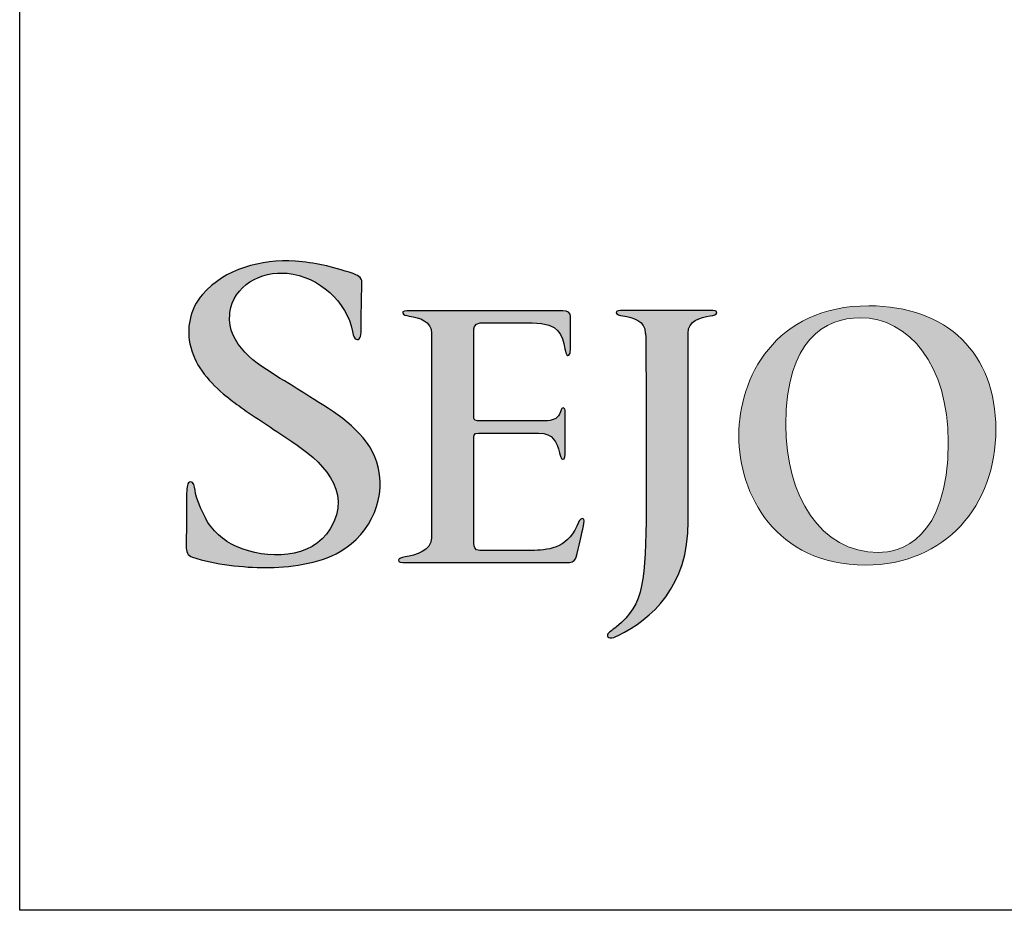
# Model space of a CAD drawing. Header units: millimetres. Extents: x 0 to 84100, y 0 to 59400.
# Tile 108 of 113: x 62531 to 63766, y 54050 to 55167. Entities that reach past the tile are written whole.
import ezdxf

# ---------------------------------------------------------------- set-up
doc = ezdxf.new("R2010")
doc.units = ezdxf.units.MM
doc.layers.add('Layer 1', color=7, linetype='Continuous')

# ---------------------------------------------------------------- blocks, each defined once
blk = doc.blocks.new('SEJONG LOGO')
at = {"linetype": 'Continuous', "lineweight": 0}
h = blk.add_hatch(color=256, dxfattribs=at)
edge = h.paths.add_edge_path()
edge.add_spline(control_points=[(-90.083, 22.958), (-91.704, 23.941), (-93.651, 25.223), (-93.478, 27.271)], knot_values=[0, 0, 0, 0, 0.035714, 0.035714, 0.035714, 0.035714], degree=3, periodic=0)
edge.add_spline(control_points=[(-93.478, 27.271), (-93.474, 27.312), (-93.469, 27.35), (-93.465, 27.386)], knot_values=[0.035714, 0.035714, 0.035714, 0.035714, 0.071429, 0.071429, 0.071429, 0.071429], degree=3, periodic=0)
edge.add_spline(control_points=[(-93.465, 27.386), (-93.24, 29.17), (-91.384, 30.201), (-89.607, 30.018)], knot_values=[0.071429, 0.071429, 0.071429, 0.071429, 0.107143, 0.107143, 0.107143, 0.107143], degree=3, periodic=0)
edge.add_spline(control_points=[(-89.607, 30.018), (-87.446, 29.797), (-85.613, 28.097), (-85.23, 26.109)], knot_values=[0.107143, 0.107143, 0.107143, 0.107143, 0.142857, 0.142857, 0.142857, 0.142857], degree=3, periodic=0)
edge.add_spline(control_points=[(-85.23, 26.109), (-85.168, 25.796), (-85.117, 25.566), (-84.916, 25.566), (-84.916, 25.566), (-84.699, 25.566), (-84.644, 25.848), (-84.644, 26.414), (-84.644, 26.414), (-84.644, 27.828), (-84.614, 28.811), (-84.594, 29.399)], knot_values=[0.142857, 0.142857, 0.142857, 0.142857, 0.178571, 0.178571, 0.178571, 0.178571, 0.214286, 0.214286, 0.214286, 0.214286, 0.25, 0.25, 0.25, 0.25], degree=3, periodic=0)
edge.add_spline(control_points=[(-84.594, 29.399), (-84.594, 29.762), (-84.964, 29.918), (-85.178, 29.994)], knot_values=[0.25, 0.25, 0.25, 0.25, 0.285714, 0.285714, 0.285714, 0.285714], degree=3, periodic=0)
edge.add_spline(control_points=[(-85.178, 29.994), (-86.697, 30.502), (-87.734, 30.739), (-89.087, 30.83)], knot_values=[0.285714, 0.285714, 0.285714, 0.285714, 0.321429, 0.321429, 0.321429, 0.321429], degree=3, periodic=0)
edge.add_spline(control_points=[(-89.087, 30.83), (-91.334, 30.979), (-93.828, 30.305), (-95.301, 28.605)], knot_values=[0.321429, 0.321429, 0.321429, 0.321429, 0.357143, 0.357143, 0.357143, 0.357143], degree=3, periodic=0)
edge.add_spline(control_points=[(-95.301, 28.605), (-96.163, 27.608), (-96.417, 26.295), (-96.097, 25.057)], knot_values=[0.357143, 0.357143, 0.357143, 0.357143, 0.392857, 0.392857, 0.392857, 0.392857], degree=3, periodic=0)
edge.add_spline(control_points=[(-96.097, 25.057), (-95.75, 23.706), (-94.801, 22.651), (-93.713, 21.761)], knot_values=[0.392857, 0.392857, 0.392857, 0.392857, 0.428571, 0.428571, 0.428571, 0.428571], degree=3, periodic=0)
edge.add_spline(control_points=[(-93.713, 21.761), (-93.701, 21.752), (-93.69, 21.742), (-93.676, 21.732)], knot_values=[0.428571, 0.428571, 0.428571, 0.428571, 0.464286, 0.464286, 0.464286, 0.464286], degree=3, periodic=0)
edge.add_spline(control_points=[(-93.676, 21.732), (-93.317, 21.44), (-92.944, 21.164), (-92.564, 20.903)], knot_values=[0.464286, 0.464286, 0.464286, 0.464286, 0.5, 0.5, 0.5, 0.5], degree=3, periodic=0)
edge.add_spline(control_points=[(-92.564, 20.903), (-91.503, 20.166), (-90.377, 19.439), (-89.299, 18.721)], knot_values=[0.5, 0.5, 0.5, 0.5, 0.535714, 0.535714, 0.535714, 0.535714], degree=3, periodic=0)
edge.add_spline(control_points=[(-89.299, 18.721), (-87.394, 17.452), (-85.163, 15.452), (-86.722, 12.845)], knot_values=[0.535714, 0.535714, 0.535714, 0.535714, 0.571429, 0.571429, 0.571429, 0.571429], degree=3, periodic=0)
edge.add_spline(control_points=[(-86.722, 12.845), (-87.947, 10.793), (-91.012, 10.758), (-93.022, 11.656)], knot_values=[0.571429, 0.571429, 0.571429, 0.571429, 0.607143, 0.607143, 0.607143, 0.607143], degree=3, periodic=0)
edge.add_spline(control_points=[(-93.022, 11.656), (-93.9, 12.051), (-94.69, 12.738), (-95.112, 13.584)], knot_values=[0.607143, 0.607143, 0.607143, 0.607143, 0.642857, 0.642857, 0.642857, 0.642857], degree=3, periodic=0)
edge.add_spline(control_points=[(-95.112, 13.584), (-95.389, 14.142), (-95.737, 14.838), (-95.803, 15.444)], knot_values=[0.642857, 0.642857, 0.642857, 0.642857, 0.678571, 0.678571, 0.678571, 0.678571], degree=3, periodic=0)
edge.add_spline(control_points=[(-95.803, 15.444), (-95.834, 15.735), (-95.895, 15.996), (-96.117, 16.006)], knot_values=[0.678571, 0.678571, 0.678571, 0.678571, 0.714286, 0.714286, 0.714286, 0.714286], degree=3, periodic=0)
edge.add_spline(control_points=[(-96.117, 16.006), (-96.32, 16.014), (-96.35, 15.633), (-96.376, 15.234)], knot_values=[0.714286, 0.714286, 0.714286, 0.714286, 0.75, 0.75, 0.75, 0.75], degree=3, periodic=0)
edge.add_spline(control_points=[(-96.376, 15.234), (-96.401, 14.913), (-96.371, 13.146), (-96.401, 11.691)], knot_values=[0.75, 0.75, 0.75, 0.75, 0.785714, 0.785714, 0.785714, 0.785714], degree=3, periodic=0)
edge.add_spline(control_points=[(-96.401, 11.691), (-96.401, 11.308), (-96.32, 11.048), (-95.972, 10.933)], knot_values=[0.785714, 0.785714, 0.785714, 0.785714, 0.821429, 0.821429, 0.821429, 0.821429], degree=3, periodic=0)
edge.add_spline(control_points=[(-95.972, 10.933), (-94.517, 10.457), (-92.5, 10.241), (-91.083, 10.241), (-91.083, 10.241), (-89.563, 10.241), (-87.495, 10.481), (-86.056, 11.315)], knot_values=[0.821429, 0.821429, 0.821429, 0.821429, 0.857143, 0.857143, 0.857143, 0.857143, 0.892857, 0.892857, 0.892857, 0.892857], degree=3, periodic=0)
edge.add_spline(control_points=[(-86.056, 11.315), (-83.948, 12.563), (-82.854, 15.055), (-83.599, 17.334)], knot_values=[0.892857, 0.892857, 0.892857, 0.892857, 0.928571, 0.928571, 0.928571, 0.928571], degree=3, periodic=0)
edge.add_spline(control_points=[(-83.599, 17.334), (-84.23, 19.275), (-86.091, 20.474), (-87.807, 21.549)], knot_values=[0.928571, 0.928571, 0.928571, 0.928571, 0.964286, 0.964286, 0.964286, 0.964286], degree=3, periodic=0)
edge.add_spline(control_points=[(-87.807, 21.549), (-88.539, 22.004), (-89.327, 22.499), (-90.083, 22.958)], knot_values=[0.964286, 0.964286, 0.964286, 0.964286, 1, 1, 1, 1], degree=3, periodic=0)
h = blk.add_hatch(color=256, dxfattribs=at)
edge = h.paths.add_edge_path(flags=16)
edge.add_spline(control_points=[(-49.905, 11.259), (-53.789, 11.259), (-56.117, 15.052), (-56.117, 19.838), (-56.117, 19.838), (-56.117, 25.561), (-53.466, 27.03), (-51.136, 27.03), (-51.136, 27.03), (-47.821, 27.03), (-45.207, 23.838), (-45.207, 18.683), (-45.207, 18.683), (-45.207, 12.041), (-48.481, 11.259), (-49.905, 11.259)], knot_values=[0, 0, 0, 0, 0.25, 0.25, 0.25, 0.25, 0.5, 0.5, 0.5, 0.5, 0.75, 0.75, 0.75, 0.75, 1, 1, 1, 1], degree=3, periodic=0)
edge = h.paths.add_edge_path()
edge.add_spline(control_points=[(-50.757, 10.413), (-45.387, 10.413), (-42.005, 14.432), (-42.005, 19.52), (-42.005, 19.52), (-42.005, 24.618), (-45.28, 27.834), (-50.545, 27.834), (-50.545, 27.834), (-56.891, 27.834), (-59.279, 22.924), (-59.279, 19.128), (-59.279, 19.128), (-59.279, 15.191), (-56.826, 10.413), (-50.757, 10.413)], knot_values=[0, 0, 0, 0, 0.25, 0.25, 0.25, 0.25, 0.5, 0.5, 0.5, 0.5, 0.75, 0.75, 0.75, 0.75, 1, 1, 1, 1], degree=3, periodic=0)
h = blk.add_hatch(color=256, dxfattribs=at)
edge = h.paths.add_edge_path()
edge.add_spline(control_points=[(-81.418, 27.141), (-80.724, 27.03), (-79.912, 26.83), (-79.912, 25.962), (-79.912, 25.962), (-79.912, 23.846), (-79.912, 14.176), (-79.912, 12.243), (-79.912, 12.243), (-79.912, 11.373), (-80.999, 11.064), (-81.69, 10.958)], knot_values=[0.756757, 0.756757, 0.756757, 0.756757, 0.783784, 0.783784, 0.783784, 0.783784, 0.810811, 0.810811, 0.810811, 0.810811, 0.837838, 0.837838, 0.837838, 0.837838], degree=3, periodic=0)
edge.add_spline(control_points=[(-81.69, 10.958), (-81.933, 10.916), (-82.108, 10.879), (-82.133, 10.745)], knot_values=[0.837838, 0.837838, 0.837838, 0.837838, 0.864865, 0.864865, 0.864865, 0.864865], degree=3, periodic=0)
edge.add_spline(control_points=[(-82.133, 10.745), (-82.158, 10.595), (-81.967, 10.592), (-81.632, 10.592), (-81.632, 10.592), (-80.749, 10.592), (-73.573, 10.592), (-70.649, 10.592), (-70.649, 10.592), (-70.393, 10.592), (-70.231, 10.817), (-70.202, 10.94)], knot_values=[0.864865, 0.864865, 0.864865, 0.864865, 0.891892, 0.891892, 0.891892, 0.891892, 0.918919, 0.918919, 0.918919, 0.918919, 0.945946, 0.945946, 0.945946, 0.945946], degree=3, periodic=0)
edge.add_spline(control_points=[(-70.202, 10.94), (-70.046, 11.608), (-69.819, 12.514), (-69.72, 13.041)], knot_values=[0.945946, 0.945946, 0.945946, 0.945946, 0.972973, 0.972973, 0.972973, 0.972973], degree=3, periodic=0)
edge.add_spline(control_points=[(-69.72, 13.041), (-69.679, 13.252), (-69.612, 13.547), (-69.789, 13.547)], knot_values=[0.972973, 0.972973, 0.972973, 0.972973, 1, 1, 1, 1], degree=3, periodic=0)
edge.add_spline(control_points=[(-69.789, 13.547), (-69.953, 13.547), (-70.043, 13.314), (-70.165, 13.029)], knot_values=[0, 0, 0, 0, 0.027027, 0.027027, 0.027027, 0.027027], degree=3, periodic=0)
edge.add_spline(control_points=[(-70.165, 13.029), (-70.824, 11.498), (-72.196, 11.403), (-73.197, 11.4)], knot_values=[0.027027, 0.027027, 0.027027, 0.027027, 0.054054, 0.054054, 0.054054, 0.054054], degree=3, periodic=0)
edge.add_spline(control_points=[(-73.197, 11.4), (-73.236, 11.4), (-75.778, 11.4), (-76.683, 11.4), (-76.683, 11.4), (-77.047, 11.4), (-77.075, 11.676), (-77.075, 11.854), (-77.075, 11.854), (-77.075, 13.379), (-77.075, 16.646), (-77.075, 17.338)], knot_values=[0.054054, 0.054054, 0.054054, 0.054054, 0.081081, 0.081081, 0.081081, 0.081081, 0.108108, 0.108108, 0.108108, 0.108108, 0.135135, 0.135135, 0.135135, 0.135135], degree=3, periodic=0)
edge.add_spline(control_points=[(-77.075, 17.338), (-77.075, 17.338), (-77.075, 18.773), (-77.075, 18.919), (-77.075, 18.919), (-77.075, 19.059), (-77.116, 19.28), (-76.76, 19.28), (-76.76, 19.28), (-76.41, 19.28), (-72.725, 19.28), (-72.725, 19.28)], knot_values=[0.135135, 0.135135, 0.135135, 0.135135, 0.162162, 0.162162, 0.162162, 0.162162, 0.189189, 0.189189, 0.189189, 0.189189, 0.216216, 0.216216, 0.216216, 0.216216], degree=3, periodic=0)
edge.add_spline(control_points=[(-72.725, 19.28), (-71.717, 19.28), (-71.524, 18.656), (-71.313, 17.965)], knot_values=[0.216216, 0.216216, 0.216216, 0.216216, 0.243243, 0.243243, 0.243243, 0.243243], degree=3, periodic=0)
edge.add_spline(control_points=[(-71.313, 17.965), (-71.237, 17.722), (-71.227, 17.547), (-71.13, 17.522)], knot_values=[0.243243, 0.243243, 0.243243, 0.243243, 0.27027, 0.27027, 0.27027, 0.27027], degree=3, periodic=0)
edge.add_spline(control_points=[(-71.13, 17.522), (-70.937, 17.476), (-70.932, 17.818), (-70.932, 17.995), (-70.932, 17.995), (-70.932, 18.152), (-70.932, 20.532), (-70.932, 20.665), (-70.932, 20.665), (-70.932, 20.865), (-70.995, 20.972), (-71.084, 20.972), (-71.084, 20.972), (-71.198, 20.972), (-71.228, 20.768), (-71.33, 20.557)], knot_values=[0.27027, 0.27027, 0.27027, 0.27027, 0.297297, 0.297297, 0.297297, 0.297297, 0.324324, 0.324324, 0.324324, 0.324324, 0.351351, 0.351351, 0.351351, 0.351351, 0.378378, 0.378378, 0.378378, 0.378378], degree=3, periodic=0)
edge.add_spline(control_points=[(-71.33, 20.557), (-71.496, 20.222), (-71.768, 20.108), (-72.307, 20.108), (-72.307, 20.108), (-72.307, 20.108), (-76.576, 20.108), (-76.832, 20.108), (-76.832, 20.108), (-77.084, 20.108), (-77.075, 20.309), (-77.075, 20.414), (-77.075, 20.414), (-77.075, 20.509), (-77.075, 26.203), (-77.075, 26.203)], knot_values=[0.378378, 0.378378, 0.378378, 0.378378, 0.405405, 0.405405, 0.405405, 0.405405, 0.432432, 0.432432, 0.432432, 0.432432, 0.459459, 0.459459, 0.459459, 0.459459, 0.486486, 0.486486, 0.486486, 0.486486], degree=3, periodic=0)
edge.add_spline(control_points=[(-77.075, 26.203), (-77.075, 26.203), (-77.084, 26.679), (-76.642, 26.679), (-76.642, 26.679), (-76.077, 26.679), (-74.21, 26.679), (-73.158, 26.679), (-73.158, 26.679), (-71.271, 26.679), (-71.176, 25.874), (-70.957, 24.951)], knot_values=[0.486486, 0.486486, 0.486486, 0.486486, 0.513514, 0.513514, 0.513514, 0.513514, 0.540541, 0.540541, 0.540541, 0.540541, 0.567568, 0.567568, 0.567568, 0.567568], degree=3, periodic=0)
edge.add_spline(control_points=[(-70.957, 24.951), (-70.898, 24.704), (-70.869, 24.58), (-70.824, 24.531)], knot_values=[0.567568, 0.567568, 0.567568, 0.567568, 0.594595, 0.594595, 0.594595, 0.594595], degree=3, periodic=0)
edge.add_spline(control_points=[(-70.824, 24.531), (-70.777, 24.484), (-70.583, 24.418), (-70.583, 24.969), (-70.583, 24.969), (-70.583, 25.296), (-70.583, 26.502), (-70.583, 27.123), (-70.583, 27.123), (-70.583, 27.354), (-70.76, 27.504), (-71.109, 27.504), (-71.109, 27.504), (-73.049, 27.504), (-80.332, 27.504), (-81.358, 27.504), (-81.358, 27.504), (-81.694, 27.504), (-81.882, 27.498), (-81.857, 27.345)], knot_values=[0.594595, 0.594595, 0.594595, 0.594595, 0.621622, 0.621622, 0.621622, 0.621622, 0.648649, 0.648649, 0.648649, 0.648649, 0.675676, 0.675676, 0.675676, 0.675676, 0.702703, 0.702703, 0.702703, 0.702703, 0.72973, 0.72973, 0.72973, 0.72973], degree=3, periodic=0)
edge.add_spline(control_points=[(-81.857, 27.345), (-81.833, 27.216), (-81.657, 27.183), (-81.418, 27.141)], knot_values=[0.72973, 0.72973, 0.72973, 0.72973, 0.756757, 0.756757, 0.756757, 0.756757], degree=3, periodic=0)
edge = h.paths.add_edge_path()
edge.add_spline(control_points=[(-67.373, 5.676), (-65.131, 6.789), (-62.669, 8.951), (-62.669, 13.348), (-62.669, 13.348), (-62.669, 15.29), (-62.689, 22.516), (-62.689, 25.981), (-62.689, 25.981), (-62.689, 26.85), (-61.883, 27.05), (-61.191, 27.161)], knot_values=[0.6875, 0.6875, 0.6875, 0.6875, 0.75, 0.75, 0.75, 0.75, 0.8125, 0.8125, 0.8125, 0.8125, 0.875, 0.875, 0.875, 0.875], degree=3, periodic=0)
edge.add_spline(control_points=[(-61.191, 27.161), (-60.95, 27.203), (-60.775, 27.237), (-60.749, 27.368)], knot_values=[0.875, 0.875, 0.875, 0.875, 0.9375, 0.9375, 0.9375, 0.9375], degree=3, periodic=0)
edge.add_spline(control_points=[(-60.749, 27.368), (-60.724, 27.522), (-60.915, 27.524), (-61.251, 27.524)], knot_values=[0.9375, 0.9375, 0.9375, 0.9375, 1, 1, 1, 1], degree=3, periodic=0)
edge.add_spline(control_points=[(-61.251, 27.524), (-61.68, 27.524), (-62.263, 27.524), (-62.813, 27.524)], knot_values=[0, 0, 0, 0, 0.0625, 0.0625, 0.0625, 0.0625], degree=3, periodic=0)
edge.add_spline(control_points=[(-62.813, 27.524), (-62.813, 27.524), (-64.585, 27.524), (-65.444, 27.524), (-65.444, 27.524), (-65.996, 27.524), (-66.578, 27.524), (-67.005, 27.524), (-67.005, 27.524), (-67.34, 27.524), (-67.531, 27.522), (-67.506, 27.368)], knot_values=[0.0625, 0.0625, 0.0625, 0.0625, 0.125, 0.125, 0.125, 0.125, 0.1875, 0.1875, 0.1875, 0.1875, 0.25, 0.25, 0.25, 0.25], degree=3, periodic=0)
edge.add_spline(control_points=[(-67.506, 27.368), (-67.483, 27.237), (-67.308, 27.203), (-67.066, 27.161)], knot_values=[0.25, 0.25, 0.25, 0.25, 0.3125, 0.3125, 0.3125, 0.3125], degree=3, periodic=0)
edge.add_spline(control_points=[(-67.066, 27.161), (-66.37, 27.05), (-65.562, 26.85), (-65.562, 25.981)], knot_values=[0.3125, 0.3125, 0.3125, 0.3125, 0.375, 0.375, 0.375, 0.375], degree=3, periodic=0)
edge.add_spline(control_points=[(-65.562, 25.981), (-65.562, 25.981), (-65.541, 25.981), (-65.541, 25.981)], knot_values=[0.375, 0.375, 0.375, 0.375, 0.4375, 0.4375, 0.4375, 0.4375], degree=3, periodic=0)
edge.add_spline(control_points=[(-65.541, 25.981), (-65.496, 25.268), (-65.496, 14.209), (-65.496, 14.209)], knot_values=[0.4375, 0.4375, 0.4375, 0.4375, 0.5, 0.5, 0.5, 0.5], degree=3, periodic=0)
edge.add_spline(control_points=[(-65.496, 14.209), (-65.543, 9.442), (-65.611, 7.772), (-67.49, 6.27)], knot_values=[0.5, 0.5, 0.5, 0.5, 0.5625, 0.5625, 0.5625, 0.5625], degree=3, periodic=0)
edge.add_spline(control_points=[(-67.49, 6.27), (-67.816, 6.009), (-68.046, 5.874), (-68.088, 5.725)], knot_values=[0.5625, 0.5625, 0.5625, 0.5625, 0.625, 0.625, 0.625, 0.625], degree=3, periodic=0)
edge.add_spline(control_points=[(-68.088, 5.725), (-68.155, 5.478), (-67.808, 5.454), (-67.373, 5.676)], knot_values=[0.625, 0.625, 0.625, 0.625, 0.6875, 0.6875, 0.6875, 0.6875], degree=3, periodic=0)
at = {"layer": 'Layer 1', "color": 7}
for points in [[(-89.087, 30.83), (-91.334, 30.979), (-93.828, 30.305), (-95.301, 28.605)], [(-85.178, 29.994), (-86.697, 30.502), (-87.734, 30.739), (-89.087, 30.83)], [(-93.465, 27.386), (-93.24, 29.17), (-91.384, 30.201), (-89.607, 30.018)], [(-89.607, 30.018), (-87.446, 29.797), (-85.613, 28.097), (-85.23, 26.109)], [(-84.594, 29.399), (-84.594, 29.762), (-84.964, 29.918), (-85.178, 29.994)], [(-95.301, 28.605), (-96.163, 27.608), (-96.417, 26.295), (-96.097, 25.057)], [(-90.083, 22.958), (-91.704, 23.941), (-93.651, 25.223), (-93.478, 27.271)], [(-93.478, 27.271), (-93.474, 27.312), (-93.469, 27.35), (-93.465, 27.386)], [(-81.857, 27.345), (-81.833, 27.216), (-81.657, 27.183), (-81.418, 27.141)], [(-67.506, 27.368), (-67.483, 27.237), (-67.308, 27.203), (-67.066, 27.161)], [(-67.066, 27.161), (-66.37, 27.05), (-65.562, 26.85), (-65.562, 25.981)], [(-61.251, 27.524), (-61.68, 27.524), (-62.263, 27.524), (-62.813, 27.524)], [(-60.749, 27.368), (-60.724, 27.522), (-60.915, 27.524), (-61.251, 27.524)], [(-61.191, 27.161), (-60.95, 27.203), (-60.775, 27.237), (-60.749, 27.368)], [(-65.562, 25.981), (-65.562, 25.981), (-65.541, 25.981), (-65.541, 25.981)], [(-65.541, 25.981), (-65.496, 25.268), (-65.496, 14.209), (-65.496, 14.209)], [(-96.097, 25.057), (-95.75, 23.706), (-94.801, 22.651), (-93.713, 21.761)], [(-70.957, 24.951), (-70.898, 24.704), (-70.869, 24.58), (-70.824, 24.531)], [(-87.807, 21.549), (-88.539, 22.004), (-89.327, 22.499), (-90.083, 22.958)], [(-93.713, 21.761), (-93.701, 21.752), (-93.69, 21.742), (-93.676, 21.732)], [(-93.676, 21.732), (-93.317, 21.44), (-92.944, 21.164), (-92.564, 20.903)], [(-83.599, 17.334), (-84.23, 19.275), (-86.091, 20.474), (-87.807, 21.549)], [(-92.564, 20.903), (-91.503, 20.166), (-90.377, 19.439), (-89.299, 18.721)], [(-72.725, 19.28), (-71.717, 19.28), (-71.524, 18.656), (-71.313, 17.965)], [(-89.299, 18.721), (-87.394, 17.452), (-85.163, 15.452), (-86.722, 12.845)], [(-71.313, 17.965), (-71.237, 17.722), (-71.227, 17.547), (-71.13, 17.522)], [(-86.056, 11.315), (-83.948, 12.563), (-82.854, 15.055), (-83.599, 17.334)], [(-96.117, 16.006), (-96.32, 16.014), (-96.35, 15.633), (-96.376, 15.234)], [(-95.803, 15.444), (-95.834, 15.735), (-95.895, 15.996), (-96.117, 16.006)], [(-96.376, 15.234), (-96.401, 14.913), (-96.371, 13.146), (-96.401, 11.691)], [(-95.112, 13.584), (-95.389, 14.142), (-95.737, 14.838), (-95.803, 15.444)], [(-65.496, 14.209), (-65.543, 9.442), (-65.611, 7.772), (-67.49, 6.27)], [(-93.022, 11.656), (-93.9, 12.051), (-94.69, 12.738), (-95.112, 13.584)], [(-69.789, 13.547), (-69.953, 13.547), (-70.043, 13.314), (-70.165, 13.029)], [(-69.72, 13.041), (-69.679, 13.252), (-69.612, 13.547), (-69.789, 13.547)], [(-86.722, 12.845), (-87.947, 10.793), (-91.012, 10.758), (-93.022, 11.656)], [(-70.165, 13.029), (-70.824, 11.498), (-72.196, 11.403), (-73.197, 11.4)], [(-70.202, 10.94), (-70.046, 11.608), (-69.819, 12.514), (-69.72, 13.041)], [(-96.401, 11.691), (-96.401, 11.308), (-96.32, 11.048), (-95.972, 10.933)], [(-81.69, 10.958), (-81.933, 10.916), (-82.108, 10.879), (-82.133, 10.745)], [(-67.49, 6.27), (-67.816, 6.009), (-68.046, 5.874), (-68.088, 5.725)], [(-68.088, 5.725), (-68.155, 5.478), (-67.808, 5.454), (-67.373, 5.676)]]:
    blk.add_open_spline(points, degree=3, dxfattribs=at)
for points, knots in [([(-85.23, 26.109), (-85.168, 25.796), (-85.117, 25.566), (-84.916, 25.566), (-84.916, 25.566), (-84.699, 25.566), (-84.644, 25.848), (-84.644, 26.414), (-84.644, 26.414), (-84.644, 27.828), (-84.614, 28.811), (-84.594, 29.399)], [0.1428571, 0.1428571, 0.1428571, 0.1428571, 0.1785714, 0.1785714, 0.1785714, 0.1785714, 0.2142857, 0.2142857, 0.2142857, 0.2142857, 0.25, 0.25, 0.25, 0.25]), ([(-70.824, 24.531), (-70.777, 24.484), (-70.583, 24.418), (-70.583, 24.969), (-70.583, 24.969), (-70.583, 25.296), (-70.583, 26.502), (-70.583, 27.123), (-70.583, 27.123), (-70.583, 27.354), (-70.76, 27.504), (-71.109, 27.504), (-71.109, 27.504), (-73.049, 27.504), (-80.332, 27.504), (-81.358, 27.504), (-81.358, 27.504), (-81.694, 27.504), (-81.882, 27.498), (-81.857, 27.345)], [0.5945946, 0.5945946, 0.5945946, 0.5945946, 0.6216216, 0.6216216, 0.6216216, 0.6216216, 0.6486486, 0.6486486, 0.6486486, 0.6486486, 0.6756757, 0.6756757, 0.6756757, 0.6756757, 0.7027027, 0.7027027, 0.7027027, 0.7027027, 0.7297297, 0.7297297, 0.7297297, 0.7297297]), ([(-81.418, 27.141), (-80.724, 27.03), (-79.912, 26.83), (-79.912, 25.962), (-79.912, 25.962), (-79.912, 23.846), (-79.912, 14.176), (-79.912, 12.243), (-79.912, 12.243), (-79.912, 11.373), (-80.999, 11.064), (-81.69, 10.958)], [0.75675676, 0.75675676, 0.75675676, 0.75675676, 0.78378378, 0.78378378, 0.78378378, 0.78378378, 0.81081081, 0.81081081, 0.81081081, 0.81081081, 0.83783784, 0.83783784, 0.83783784, 0.83783784]), ([(-62.813, 27.524), (-62.813, 27.524), (-64.585, 27.524), (-65.444, 27.524), (-65.444, 27.524), (-65.996, 27.524), (-66.578, 27.524), (-67.005, 27.524), (-67.005, 27.524), (-67.34, 27.524), (-67.531, 27.522), (-67.506, 27.368)], [0.0625, 0.0625, 0.0625, 0.0625, 0.125, 0.125, 0.125, 0.125, 0.1875, 0.1875, 0.1875, 0.1875, 0.25, 0.25, 0.25, 0.25]), ([(-67.373, 5.676), (-65.131, 6.789), (-62.669, 8.951), (-62.669, 13.348), (-62.669, 13.348), (-62.669, 15.29), (-62.689, 22.516), (-62.689, 25.981), (-62.689, 25.981), (-62.689, 26.85), (-61.883, 27.05), (-61.191, 27.161)], [0.6875, 0.6875, 0.6875, 0.6875, 0.75, 0.75, 0.75, 0.75, 0.8125, 0.8125, 0.8125, 0.8125, 0.875, 0.875, 0.875, 0.875]), ([(-77.075, 26.203), (-77.075, 26.203), (-77.084, 26.679), (-76.642, 26.679), (-76.642, 26.679), (-76.077, 26.679), (-74.21, 26.679), (-73.158, 26.679), (-73.158, 26.679), (-71.271, 26.679), (-71.176, 25.874), (-70.957, 24.951)], [0.48648649, 0.48648649, 0.48648649, 0.48648649, 0.51351351, 0.51351351, 0.51351351, 0.51351351, 0.54054054, 0.54054054, 0.54054054, 0.54054054, 0.56756757, 0.56756757, 0.56756757, 0.56756757]), ([(-71.33, 20.557), (-71.496, 20.222), (-71.768, 20.108), (-72.307, 20.108), (-72.307, 20.108), (-72.307, 20.108), (-76.576, 20.108), (-76.832, 20.108), (-76.832, 20.108), (-77.084, 20.108), (-77.075, 20.309), (-77.075, 20.414), (-77.075, 20.414), (-77.075, 20.509), (-77.075, 26.203), (-77.075, 26.203)], [0.3783784, 0.3783784, 0.3783784, 0.3783784, 0.4054054, 0.4054054, 0.4054054, 0.4054054, 0.4324324, 0.4324324, 0.4324324, 0.4324324, 0.4594595, 0.4594595, 0.4594595, 0.4594595, 0.4864865, 0.4864865, 0.4864865, 0.4864865]), ([(-71.13, 17.522), (-70.937, 17.476), (-70.932, 17.818), (-70.932, 17.995), (-70.932, 17.995), (-70.932, 18.152), (-70.932, 20.532), (-70.932, 20.665), (-70.932, 20.665), (-70.932, 20.865), (-70.995, 20.972), (-71.084, 20.972), (-71.084, 20.972), (-71.198, 20.972), (-71.228, 20.768), (-71.33, 20.557)], [0.2702703, 0.2702703, 0.2702703, 0.2702703, 0.2972973, 0.2972973, 0.2972973, 0.2972973, 0.3243243, 0.3243243, 0.3243243, 0.3243243, 0.3513514, 0.3513514, 0.3513514, 0.3513514, 0.3783784, 0.3783784, 0.3783784, 0.3783784]), ([(-77.075, 17.338), (-77.075, 17.338), (-77.075, 18.773), (-77.075, 18.919), (-77.075, 18.919), (-77.075, 19.059), (-77.116, 19.28), (-76.76, 19.28), (-76.76, 19.28), (-76.41, 19.28), (-72.725, 19.28), (-72.725, 19.28)], [0.13513514, 0.13513514, 0.13513514, 0.13513514, 0.16216216, 0.16216216, 0.16216216, 0.16216216, 0.18918919, 0.18918919, 0.18918919, 0.18918919, 0.21621622, 0.21621622, 0.21621622, 0.21621622]), ([(-73.197, 11.4), (-73.236, 11.4), (-75.778, 11.4), (-76.683, 11.4), (-76.683, 11.4), (-77.047, 11.4), (-77.075, 11.676), (-77.075, 11.854), (-77.075, 11.854), (-77.075, 13.379), (-77.075, 16.646), (-77.075, 17.338)], [0.05405405, 0.05405405, 0.05405405, 0.05405405, 0.08108108, 0.08108108, 0.08108108, 0.08108108, 0.10810811, 0.10810811, 0.10810811, 0.10810811, 0.13513514, 0.13513514, 0.13513514, 0.13513514]), ([(-95.972, 10.933), (-94.517, 10.457), (-92.5, 10.241), (-91.083, 10.241), (-91.083, 10.241), (-89.563, 10.241), (-87.495, 10.481), (-86.056, 11.315)], [0.82142857, 0.82142857, 0.82142857, 0.82142857, 0.85714286, 0.85714286, 0.85714286, 0.85714286, 0.89285714, 0.89285714, 0.89285714, 0.89285714]), ([(-82.133, 10.745), (-82.158, 10.595), (-81.967, 10.592), (-81.632, 10.592), (-81.632, 10.592), (-80.749, 10.592), (-73.573, 10.592), (-70.649, 10.592), (-70.649, 10.592), (-70.393, 10.592), (-70.231, 10.817), (-70.202, 10.94)], [0.86486486, 0.86486486, 0.86486486, 0.86486486, 0.89189189, 0.89189189, 0.89189189, 0.89189189, 0.91891892, 0.91891892, 0.91891892, 0.91891892, 0.94594595, 0.94594595, 0.94594595, 0.94594595])]:
    blk.add_open_spline(points, degree=3, knots=knots, dxfattribs=at)
at = {"layer": 'Layer 1', "color": 7, "lineweight": 0}
for points in [[(-50.757, 10.413), (-45.387, 10.413), (-42.005, 14.432), (-42.005, 19.52), (-42.005, 19.52), (-42.005, 24.618), (-45.28, 27.834), (-50.545, 27.834), (-50.545, 27.834), (-56.891, 27.834), (-59.279, 22.924), (-59.279, 19.128), (-59.279, 19.128), (-59.279, 15.191), (-56.826, 10.413), (-50.757, 10.413)], [(-49.905, 11.259), (-53.789, 11.259), (-56.117, 15.052), (-56.117, 19.838), (-56.117, 19.838), (-56.117, 25.561), (-53.466, 27.03), (-51.136, 27.03), (-51.136, 27.03), (-47.821, 27.03), (-45.207, 23.838), (-45.207, 18.683), (-45.207, 18.683), (-45.207, 12.041), (-48.481, 11.259), (-49.905, 11.259)]]:
    blk.add_open_spline(points, degree=3, knots=[0, 0, 0, 0, 0.25, 0.25, 0.25, 0.25, 0.5, 0.5, 0.5, 0.5, 0.75, 0.75, 0.75, 0.75, 1, 1, 1, 1], dxfattribs=at)

msp = doc.modelspace()

# ---------------------------------------------------------------- linework, layer by layer
msp.add_lwpolyline([(62530.783, 57339.931), (66527.044, 57339.931), (66527.044, 54050.141), (62530.783, 54050.141)], close=True)

# ---------------------------------------------------------------- block references
at = {"linetype": 'Continuous', "lineweight": 0, "xscale": 18.66666666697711, "yscale": 18.66666666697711, "zscale": 18.66666666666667}
msp.add_blockref('SEJONG LOGO', (64539.05, 54288.845), dxfattribs=at)

doc.saveas('drawing.dxf')
